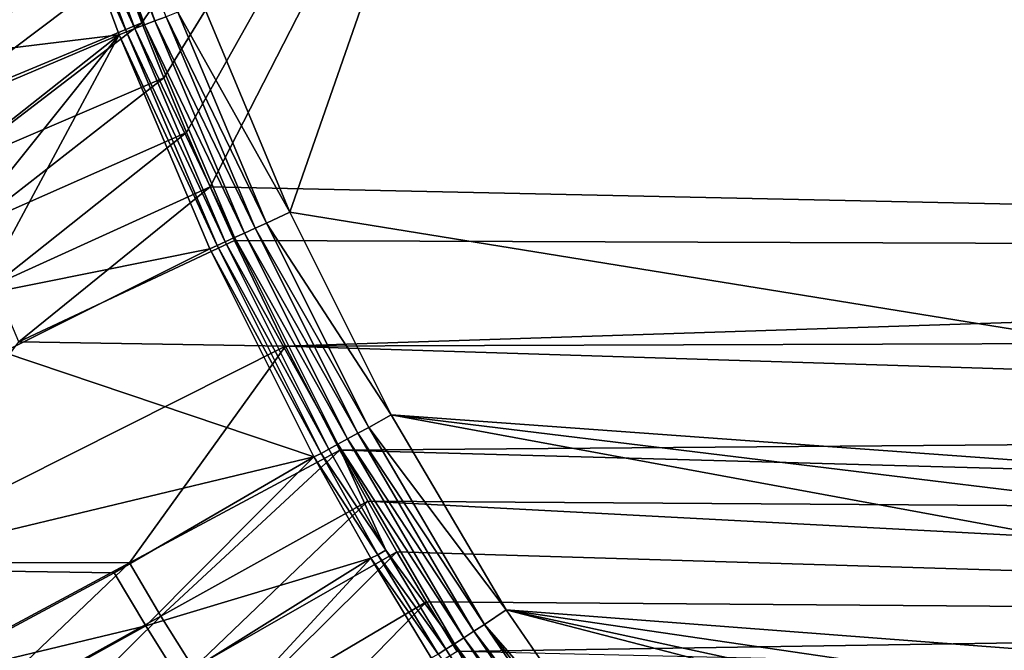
# Model space of a CAD drawing. Header units: metres. Extents: x 0 to 1651, y -1070 to 0.
# Tile 13 of 109: x 281 to 560, y -732 to -554. Entities that reach past the tile are written whole.
import ezdxf

# ---------------------------------------------------------------- set-up
doc = ezdxf.new("R2010")
doc.units = ezdxf.units.M

msp = doc.modelspace()

# ---------------------------------------------------------------- linework, layer by layer
at = {"layer": 'None'}
for points in [[(1193.170532, -576.010864, -403), (569.125183, -283.351929, -403), (523.273865, -305.881409, -403)], [(315.602234, -554.773071, -406), (309.661865, -539.102539, -406), (495.653809, -287.867249, -406)], [(321.796661, -570.361023, -406), (315.602234, -554.773071, -406), (495.653809, -287.867249, -406)], [(495.653809, -287.867249, -406), (328.244324, -585.862122, -406), (321.796661, -570.361023, -406)], [(334.922852, -601.223877, -406), (328.244324, -585.862122, -406), (495.653809, -287.867249, -406)], [(1181.447754, -619.426575, -406), (334.922852, -601.223877, -406), (495.653809, -287.867249, -406)], [(1270.322021, -553.53772, -406), (1226.428955, -587.216003, -406), (495.653809, -287.867249, -406)], [(495.653809, -287.867249, -406), (1226.428955, -587.216003, -406), (1181.447754, -619.426575, -406)], [(448.937836, -346.290924, -403), (1103.315796, -636.548584, -403), (523.273865, -305.881409, -403)], [(1103.315796, -636.548584, -403), (1146.910767, -608.250427, -403), (523.273865, -305.881409, -403)], [(523.273865, -305.881409, -403), (1146.910767, -608.250427, -403), (1193.170532, -576.010864, -403)], [(332.77298, -549.239502, -403), (357.478821, -608.434082, -403), (448.937836, -346.290924, -403)], [(448.937836, -346.290924, -403), (357.478821, -608.434082, -403), (976.156128, -708.609314, -403)], [(976.156128, -708.609314, -403), (1028.034058, -681.003662, -403), (448.937836, -346.290924, -403)], [(1028.034058, -681.003662, -403), (1103.315796, -636.548584, -403), (448.937836, -346.290924, -403)], [(319.308899, -554.272705, -399.332062), (297.90451, -492.715118, -399.020782), (294.78952, -493.648407, -396.862)], [(319.308899, -554.272705, -399.332062), (322.482422, -553.075134, -400.917358), (297.90451, -492.715118, -399.020782)], [(316.345001, -555.391174, -397.336365), (319.308899, -554.272705, -399.332062), (294.78952, -493.648407, -396.862)], [(316.345001, -555.391174, -397.336365), (294.78952, -493.648407, -396.862), (302.30249, -525.62854, -394.675781)], [(303.976257, -523.353577, -406), (250.951294, -562.796692, -305.651764), (246.314392, -545.934448, -305.624207)], [(303.976257, -523.353577, -406), (309.661865, -539.102539, -406), (250.951294, -562.796692, -305.651764)], [(311.223022, -557.324036, -392.240173), (299.854614, -526.456299, -391.866089), (297.790405, -527.230835, -388.75885)], [(313.635284, -556.413696, -394.960571), (302.30249, -525.62854, -394.675781), (299.854614, -526.456299, -391.866089)], [(311.223022, -557.324036, -392.240173), (313.635284, -556.413696, -394.960571), (299.854614, -526.456299, -391.866089)], [(313.635284, -556.413696, -394.960571), (316.345001, -555.391174, -397.336365), (302.30249, -525.62854, -394.675781)], [(297.790405, -527.230835, -388.75885), (242.47699, -548.895752, -292.612457), (246.962448, -565.736816, -292.612457)], [(309.168915, -558.158081, -389.226135), (297.790405, -527.230835, -388.75885), (246.962448, -565.736816, -292.612457)], [(309.168915, -558.158081, -389.226135), (311.223022, -557.324036, -392.240173), (297.790405, -527.230835, -388.75885)], [(309.661865, -539.102539, -406), (256.033234, -579.54718, -305.675232), (250.951294, -562.796692, -305.651764)], [(309.661865, -539.102539, -406), (315.602234, -554.773071, -406), (256.033234, -579.54718, -305.675232)], [(357.478821, -608.434082, -403), (332.77298, -549.239502, -403), (325.817596, -551.816589, -402.068512)], [(350.884552, -611.483276, -402.10733), (325.817596, -551.816589, -402.068512), (322.482422, -553.075134, -400.917358)], [(350.884552, -611.483276, -402.10733), (357.478821, -608.434082, -403), (325.817596, -551.816589, -402.068512)], [(315.602234, -554.773071, -406), (261.557526, -596.172058, -305.694916), (256.033234, -579.54718, -305.675232)], [(315.602234, -554.773071, -406), (321.796661, -570.361023, -406), (261.557526, -596.172058, -305.694916)], [(344.673889, -614.330139, -399.482513), (319.308899, -554.272705, -399.332062), (316.345001, -555.391174, -397.336365)], [(347.705505, -612.940552, -401.003571), (322.482422, -553.075134, -400.917358), (319.308899, -554.272705, -399.332062)], [(344.673889, -614.330139, -399.482513), (347.705505, -612.940552, -401.003571), (319.308899, -554.272705, -399.332062)], [(347.705505, -612.940552, -401.003571), (350.884552, -611.483276, -402.10733), (322.482422, -553.075134, -400.917358)], [(336.889618, -617.897827, -392.662567), (311.223022, -557.324036, -392.240173), (309.168915, -558.158081, -389.226135)], [(339.225586, -616.827332, -395.281738), (313.635284, -556.413696, -394.960571), (311.223022, -557.324036, -392.240173)], [(336.889618, -617.897827, -392.662567), (339.225586, -616.827332, -395.281738), (311.223022, -557.324036, -392.240173)], [(341.833588, -615.632019, -397.565948), (316.345001, -555.391174, -397.336365), (313.635284, -556.413696, -394.960571)], [(339.225586, -616.827332, -395.281738), (341.833588, -615.632019, -397.565948), (313.635284, -556.413696, -394.960571)], [(341.833588, -615.632019, -397.565948), (344.673889, -614.330139, -399.482513), (316.345001, -555.391174, -397.336365)], [(246.962448, -565.736816, -292.612457), (251.91481, -582.478821, -292.612457), (309.168915, -558.158081, -389.226135)], [(251.91481, -582.478821, -292.612457), (257.330688, -599.1026, -292.612457), (309.168915, -558.158081, -389.226135)], [(309.168915, -558.158081, -389.226135), (257.330688, -599.1026, -292.612457), (263.205994, -615.589111, -292.612457)], [(309.168915, -558.158081, -389.226135), (263.205994, -615.589111, -292.612457), (269.535919, -631.919617, -292.612457)], [(334.857483, -618.807068, -389.752838), (309.168915, -558.158081, -389.226135), (269.535919, -631.919617, -292.612457)], [(334.857483, -618.807068, -389.752838), (336.889618, -617.897827, -392.662567), (309.168915, -558.158081, -389.226135)], [(321.796661, -570.361023, -406), (267.518982, -612.656006, -305.710938), (261.557526, -596.172058, -305.694916)], [(321.796661, -570.361023, -406), (328.244324, -585.862122, -406), (267.518982, -612.656006, -305.710938)], [(328.244324, -585.862122, -406), (273.911987, -628.983398, -305.723358), (267.518982, -612.656006, -305.710938)], [(328.244324, -585.862122, -406), (334.922852, -601.223877, -406), (273.911987, -628.983398, -305.723358)], [(273.911987, -628.983398, -305.723358), (334.922852, -601.223877, -406), (280.730804, -645.13855, -305.732147)], [(280.730804, -645.13855, -305.732147), (334.922852, -601.223877, -406), (341.815216, -616.413513, -406)], [(1181.447754, -619.426575, -406), (341.815216, -616.413513, -406), (334.922852, -601.223877, -406)], [(386.190338, -665.793701, -403), (357.478821, -608.434082, -403), (350.884552, -611.483276, -402.10733)], [(357.478821, -608.434082, -403), (386.190338, -665.793701, -403), (976.156128, -708.609314, -403)], [(376.800385, -671.044128, -401.004791), (347.705505, -612.940552, -401.003571), (344.673889, -614.330139, -399.482513)], [(379.870667, -669.372375, -402.10788), (350.884552, -611.483276, -402.10733), (347.705505, -612.940552, -401.003571)], [(376.800385, -671.044128, -401.004791), (379.870667, -669.372375, -402.10788), (347.705505, -612.940552, -401.003571)], [(379.870667, -669.372375, -402.10788), (386.190338, -665.793701, -403), (350.884552, -611.483276, -402.10733)], [(371.129211, -674.131958, -397.569122), (341.833588, -615.632019, -397.565948), (339.225586, -616.827332, -395.281738)], [(373.872437, -672.638306, -399.484619), (344.673889, -614.330139, -399.482513), (341.833588, -615.632019, -397.565948)], [(371.129211, -674.131958, -397.569122), (373.872437, -672.638306, -399.484619), (341.833588, -615.632019, -397.565948)], [(373.872437, -672.638306, -399.484619), (376.800385, -671.044128, -401.004791), (344.673889, -614.330139, -399.482513)], [(334.857483, -618.807068, -389.752838), (269.535919, -631.919617, -292.612457), (276.31488, -648.0755, -292.612457)], [(364.333832, -677.680725, -389.762787), (334.857483, -618.807068, -389.752838), (276.31488, -648.0755, -292.612457)], [(356.292084, -646.405518, -406), (280.730804, -645.13855, -305.732147), (341.815216, -616.413513, -406)], [(366.353912, -676.731995, -392.668457), (336.889618, -617.897827, -392.662567), (334.857483, -618.807068, -389.752838)], [(364.333832, -677.680725, -389.762787), (366.353912, -676.731995, -392.668457), (334.857483, -618.807068, -389.752838)], [(368.610229, -675.503479, -395.286163), (339.225586, -616.827332, -395.281738), (336.889618, -617.897827, -392.662567)], [(366.353912, -676.731995, -392.668457), (368.610229, -675.503479, -395.286163), (336.889618, -617.897827, -392.662567)], [(368.610229, -675.503479, -395.286163), (371.129211, -674.131958, -397.569122), (339.225586, -616.827332, -395.281738)], [(356.292084, -646.405518, -406), (341.815216, -616.413513, -406), (1181.447754, -619.426575, -406)], [(1145.369263, -643.685303, -406), (356.292084, -646.405518, -406), (1181.447754, -619.426575, -406)], [(1145.369263, -643.685303, -406), (1103.928101, -669.917908, -406), (356.292084, -646.405518, -406)], [(234.564911, -707.552551, -204.824524), (280.730804, -645.13855, -305.732147), (356.292084, -646.405518, -406)], [(312.150391, -707.724426, -305.732117), (234.564911, -707.552551, -204.824524), (356.292084, -646.405518, -406)], [(356.292084, -646.405518, -406), (371.644379, -675.803894, -406), (312.150391, -707.724426, -305.732117)], [(1103.928101, -669.917908, -406), (371.644379, -675.803894, -406), (356.292084, -646.405518, -406)], [(364.333832, -677.680725, -389.762787), (276.31488, -648.0755, -292.612457), (232.189438, -709.467102, -195.074982)], [(418.78299, -721.040039, -403), (386.190338, -665.793701, -403), (379.870667, -669.372375, -402.10788)], [(976.156128, -708.609314, -403), (386.190338, -665.793701, -403), (928.621887, -731.870789, -403)], [(386.190338, -665.793701, -403), (874.955444, -755.91217, -403), (928.621887, -731.870789, -403)], [(386.190338, -665.793701, -403), (418.78299, -721.040039, -403), (874.955444, -755.91217, -403)], [(1103.928101, -669.917908, -406), (1061.736694, -694.926086, -406), (371.644379, -675.803894, -406)], [(409.638733, -727.115723, -400.920532), (376.800385, -671.044128, -401.004791), (373.872437, -672.638306, -399.484619)], [(412.642365, -725.19928, -402.069946), (379.870667, -669.372375, -402.10788), (376.800385, -671.044128, -401.004791)], [(409.638733, -727.115723, -400.920532), (412.642365, -725.19928, -402.069946), (376.800385, -671.044128, -401.004791)], [(412.642365, -725.19928, -402.069946), (418.78299, -721.040039, -403), (379.870667, -669.372375, -402.10788)], [(371.129211, -674.131958, -397.569122), (368.610229, -675.503479, -395.286163), (384.687042, -704.115662, -395.171722)], [(406.780457, -728.939514, -399.337524), (373.872437, -672.638306, -399.484619), (371.129211, -674.131958, -397.569122)], [(404.110596, -730.643188, -397.344635), (406.780457, -728.939514, -399.337524), (371.129211, -674.131958, -397.569122)], [(404.110596, -730.643188, -397.344635), (371.129211, -674.131958, -397.569122), (384.687042, -704.115662, -395.171722)], [(406.780457, -728.939514, -399.337524), (409.638733, -727.115723, -400.920532), (373.872437, -672.638306, -399.484619)], [(371.644379, -675.803894, -406), (321.012238, -722.784729, -305.72345), (312.150391, -707.724426, -305.732117)], [(371.644379, -675.803894, -406), (379.653595, -690.296692, -406), (321.012238, -722.784729, -305.72345)], [(382.471161, -705.423706, -392.5177), (366.353912, -676.731995, -392.668457), (364.333832, -677.680725, -389.762787)], [(384.687042, -704.115662, -395.171722), (368.610229, -675.503479, -395.286163), (366.353912, -676.731995, -392.668457)], [(382.471161, -705.423706, -392.5177), (384.687042, -704.115662, -395.171722), (366.353912, -676.731995, -392.668457)], [(1061.736694, -694.926086, -406), (379.653595, -690.296692, -406), (371.644379, -675.803894, -406)], [(307.785309, -710.593628, -292.612457), (364.333832, -677.680725, -389.762787), (232.189438, -709.467102, -195.074982)], [(316.701233, -725.611023, -292.612457), (364.333832, -677.680725, -389.762787), (307.785309, -710.593628, -292.612457)], [(380.463135, -706.392883, -389.572906), (364.333832, -677.680725, -389.762787), (316.701233, -725.611023, -292.612457)], [(380.463135, -706.392883, -389.572906), (382.471161, -705.423706, -392.5177), (364.333832, -677.680725, -389.762787)], [(379.653595, -690.296692, -406), (330.261536, -737.583496, -305.711212), (321.012238, -722.784729, -305.72345)], [(330.261536, -737.583496, -305.711212), (379.653595, -690.296692, -406), (387.854187, -704.601257, -406)], [(1061.736694, -694.926086, -406), (1009.816956, -723.474548, -406), (379.653595, -690.296692, -406)], [(1009.816956, -723.474548, -406), (387.854187, -704.601257, -406), (379.653595, -690.296692, -406)], [(339.888123, -752.109558, -305.695221), (330.261536, -737.583496, -305.711212), (387.854187, -704.601257, -406)], [(339.888123, -752.109558, -305.695221), (387.854187, -704.601257, -406), (396.246918, -718.725159, -406)], [(399.495544, -733.588745, -392.254913), (382.471161, -705.423706, -392.5177), (380.463135, -706.392883, -389.572906)], [(401.669342, -732.201233, -394.971954), (384.687042, -704.115662, -395.171722), (382.471161, -705.423706, -392.5177)], [(399.495544, -733.588745, -392.254913), (401.669342, -732.201233, -394.971954), (382.471161, -705.423706, -392.5177)], [(404.110596, -730.643188, -397.344635), (384.687042, -704.115662, -395.171722), (401.669342, -732.201233, -394.971954)], [(1009.816956, -723.474548, -406), (396.246918, -718.725159, -406), (387.854187, -704.601257, -406)], [(252.281082, -739.865784, -204.816605), (234.564911, -707.552551, -204.824524), (312.150391, -707.724426, -305.732117)], [(262.016602, -755.506592, -204.806808), (252.281082, -739.865784, -204.816605), (312.150391, -707.724426, -305.732117)], [(312.150391, -707.724426, -305.732117), (321.012238, -722.784729, -305.72345), (262.016602, -755.506592, -204.806808)], [(326.017822, -740.351074, -292.612457), (380.463135, -706.392883, -389.572906), (316.701233, -725.611023, -292.612457)], [(380.463135, -706.392883, -389.572906), (326.017822, -740.351074, -292.612457), (335.724365, -754.798645, -292.612457)], [(397.507843, -734.586914, -389.243561), (380.463135, -706.392883, -389.572906), (335.724365, -754.798645, -292.612457)], [(397.507843, -734.586914, -389.243561), (399.495544, -733.588745, -392.254913), (380.463135, -706.392883, -389.572906)], [(249.9189, -741.63623, -195.074982), (307.785309, -710.593628, -292.612457), (232.189438, -709.467102, -195.074982)], [(249.9189, -741.63623, -195.074982), (316.701233, -725.611023, -292.612457), (307.785309, -710.593628, -292.612457)], [(349.881927, -766.351929, -305.675262), (339.888123, -752.109558, -305.695221), (396.246918, -718.725159, -406)], [(349.881927, -766.351929, -305.675262), (396.246918, -718.725159, -406), (404.908142, -732.795654, -406)], [(404.908142, -732.795654, -406), (396.246918, -718.725159, -406), (1009.816956, -723.474548, -406)], [(412.642365, -725.19928, -402.069946), (455.149963, -773.877625, -403), (418.78299, -721.040039, -403)], [(418.78299, -721.040039, -403), (817.022522, -779.343079, -403), (874.955444, -755.91217, -403)], [(455.149963, -773.877625, -403), (743.870544, -805.366028, -403), (418.78299, -721.040039, -403)], [(743.870544, -805.366028, -403), (769.123169, -796.820801, -403), (418.78299, -721.040039, -403)], [(418.78299, -721.040039, -403), (769.123169, -796.820801, -403), (817.022522, -779.343079, -403)], [(321.012238, -722.784729, -305.72345), (272.315948, -770.77063, -204.792999), (262.016602, -755.506592, -204.806808)], [(321.012238, -722.784729, -305.72345), (330.261536, -737.583496, -305.711212), (272.315948, -770.77063, -204.792999)], [(966.380066, -745.566528, -406), (404.908142, -732.795654, -406), (1009.816956, -723.474548, -406)], [(259.665192, -757.194275, -195.074982), (316.701233, -725.611023, -292.612457), (249.9189, -741.63623, -195.074982)], [(326.017822, -740.351074, -292.612457), (316.701233, -725.611023, -292.612457), (259.665192, -757.194275, -195.074982)], [(446.098785, -780.874023, -400.733734), (409.638733, -727.115723, -400.920532), (406.780457, -728.939514, -399.337524)], [(449.072815, -778.666809, -401.985809), (412.642365, -725.19928, -402.069946), (409.638733, -727.115723, -400.920532)], [(446.098785, -780.874023, -400.733734), (449.072815, -778.666809, -401.985809), (409.638733, -727.115723, -400.920532)], [(449.072815, -778.666809, -401.985809), (452.154419, -776.379761, -402.745026), (412.642365, -725.19928, -402.069946)], [(452.154419, -776.379761, -402.745026), (455.149963, -773.877625, -403), (412.642365, -725.19928, -402.069946)], [(419.545227, -759.727051, -394.677643), (404.110596, -730.643188, -397.344635), (401.669342, -732.201233, -394.971954)], [(443.282104, -782.964417, -399.011993), (406.780457, -728.939514, -399.337524), (404.110596, -730.643188, -397.344635)], [(440.669128, -784.903687, -396.848724), (443.282104, -782.964417, -399.011993), (404.110596, -730.643188, -397.344635)], [(440.669128, -784.903687, -396.848724), (404.110596, -730.643188, -397.344635), (419.545227, -759.727051, -394.677643)], [(443.282104, -782.964417, -399.011993), (446.098785, -780.874023, -400.733734), (406.780457, -728.939514, -399.337524)], [(419.545227, -759.727051, -394.677643), (401.669342, -732.201233, -394.971954), (399.495544, -733.588745, -392.254913)]]:
    msp.add_3dface(points, dxfattribs=at)

doc.saveas('drawing.dxf')
